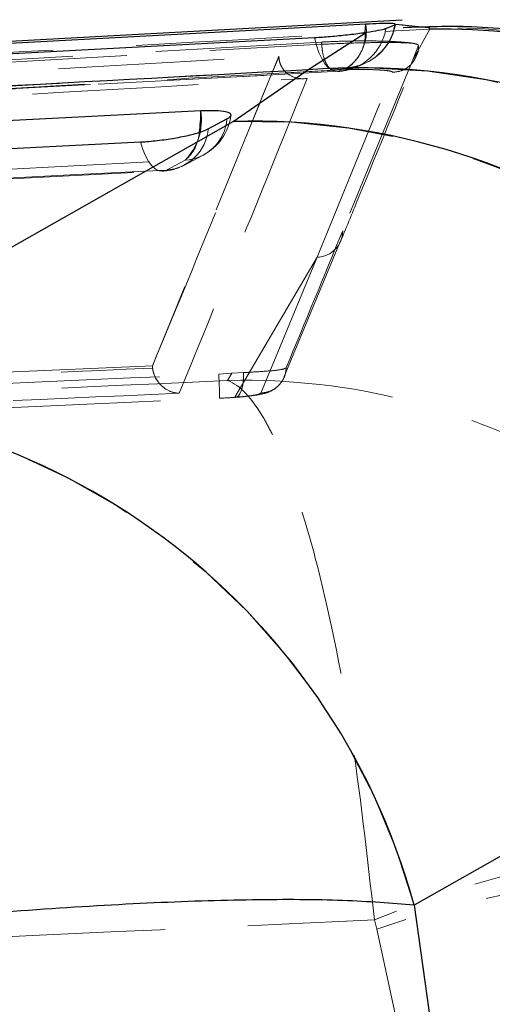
# Model space of a CAD drawing. Header units: millimetres. Extents: x 60 to 406, y 6 to 289.
# Tile 31 of 43: x 162.44 to 166.05, y 281.12 to 288.66. Entities that reach past the tile are written whole.
import ezdxf

# ---------------------------------------------------------------- set-up
doc = ezdxf.new("R2010")
doc.units = ezdxf.units.MM
doc.linetypes.add('HIDDEN', pattern=[1.905, 1.27, -0.635])
doc.layers.add('FORMATO', color=179, linetype='Continuous')
doc.styles.add('SLDTEXTSTYLE0', font='TXT', dxfattribs={"width": 0.75})
doc.dimstyles.new('SLDDIMSTYLE0', dxfattribs={"dimtxt": 3.5, "dimasz": 3.302, "dimexe": 0, "dimexo": 0.0625, "dimgap": 0.875, "dimtad": 1, "dimdec": 0, "dimrnd": 1e-09, "dimzin": 12, "dimdsep": 46, "dimtxsty": 'SLDTEXTSTYLE0', "dimsah": 1, "dimcen": 0.09, "dimadec": 0, "dimazin": 3, "dimtfac": 1, "dimtdec": 0, "dimtofl": 0, "dimtmove": 0, "dimatfit": 3, "dimfxl": 0, "dimfrac": 2, "dimtolj": 1, "dimtzin": 12, "dimarcsym": 0})

# ---------------------------------------------------------------- blocks, each defined once
blk = doc.blocks.new('_D_1')
at = {"layer": 'FORMATO'}
for p, q in [((166.3949, 288.6631), (205.6215, 288.6631)), ((204.6215, 288.6631), (204.6215, 168.7418)), ((190.8596, 168.7418), (205.6215, 168.7418))]:
    blk.add_line(p, q, dxfattribs=at)
for points in [[(204.6215, 288.6631), (204.1135, 285.3611), (205.1295, 285.3611)], [(204.6215, 168.7418), (205.1295, 172.0438), (204.1135, 172.0438)]]:
    blk.add_solid(points, dxfattribs=at)
at = {"layer": 'FORMATO', "insert": (200.1098, 228.9804), "char_height": 3.5, "attachment_point": 1, "rotation": 90, "style": 'SLDTEXTSTYLE0'}
blk.add_mtext('120', dxfattribs=at)

msp = doc.modelspace()

# ---------------------------------------------------------------- linework, layer by layer
at = {"color": 7, "linetype": 'Continuous', "lineweight": 25}
for p, q in [((165.361216, 288.65986), (155.324349, 288.112057)), ((164.639851, 288.279113), (165.090132, 288.566959)), ((165.238636, 288.596821), (165.306864, 288.624962)), ((165.306864, 288.624962), (165.307612, 288.628263)), ((165.307821, 288.629186), (165.368675, 288.62304)), ((165.362919, 288.623621), (165.56454, 288.603266)), ((165.56454, 288.603266), (165.574071, 288.591256)), ((164.068736, 287.884859), (164.639851, 288.279113)), ((163.878903, 287.827631), (164.022352, 287.903589)), ((160.28043, 285.730098), (164.068736, 287.884859)), ((169.240858, 284.038213), (165.453379, 281.883394)), ((165.453379, 281.883394), (165.622355, 280.68423))]:
    msp.add_line(p, q, dxfattribs=at)
at = {"color": 7, "linetype": 'HIDDEN', "lineweight": 18}
for p, q in [((164.639851, 288.279113), (165.090132, 288.566959)), ((165.307821, 288.629186), (165.362919, 288.623621)), ((165.574071, 288.591256), (165.443382, 288.356979)), ((165.574071, 288.591256), (165.443382, 288.356979)), ((165.56454, 288.603266), (165.574071, 288.591256)), ((164.745055, 288.491656), (156.282471, 288.012718)), ((164.74594, 288.474453), (164.745055, 288.491656)), ((156.28341, 287.994442), (164.74594, 288.474453)), ((156.28341, 287.994442), (164.74594, 288.474453)), ((165.443382, 288.356979), (165.487283, 288.464625)), ((164.418817, 288.384345), (163.451312, 286.011909)), ((164.419175, 288.377975), (164.418817, 288.384345)), ((164.068736, 287.884859), (164.639851, 288.279113)), ((164.710971, 286.844184), (165.288195, 288.259891)), ((164.710971, 286.844184), (165.288195, 288.259891)), ((160.28043, 285.730098), (164.068736, 287.884859)), ((163.702173, 287.587789), (163.558725, 287.511823)), ((163.702173, 287.587789), (163.558725, 287.511823)), ((164.459121, 285.931145), (164.891865, 286.970516)), ((164.081594, 285.771971), (164.710971, 286.844184)), ((164.081594, 285.771971), (164.710971, 286.844184)), ((164.281777, 285.803628), (164.710971, 286.844184)), ((164.281777, 285.803628), (164.710971, 286.844184)), ((163.451312, 286.011909), (157.045431, 285.736215)), ((163.451391, 286.010367), (163.451312, 286.011909)), ((163.45262, 285.996166), (163.451391, 286.010367)), ((163.959136, 285.950345), (164.05978, 285.955695)), ((164.05978, 285.955695), (164.026914, 285.90097)), ((164.147963, 285.961014), (164.05978, 285.955695)), ((169.240858, 284.038213), (165.453379, 281.883394)), ((165.453379, 281.883394), (165.622355, 280.68423)), ((165.150135, 281.770443), (165.168045, 281.700355)), ((165.150135, 281.770443), (165.168045, 281.700355)), ((165.168045, 281.700355), (165.344606, 280.89348))]:
    msp.add_line(p, q, dxfattribs=at)
at = {"color": 8, "linetype": 'Continuous', "lineweight": 25}
msp.add_line((165.079767, 288.565238), (165.084048, 288.628389), dxfattribs=at)
at = {"color": 7, "linetype": 'Continuous', "lineweight": 25, "flags": 128}
for points in [[(165.084048, 288.628389), (164.35326, 288.58911), (161.409857, 288.43074), (155.65052, 288.120088)], [(155.251758, 288.027127), (155.97623, 288.065543), (158.919824, 288.221476), (164.692509, 288.526652)], [(163.821778, 287.964304), (163.08591, 287.926552), (160.142438, 287.775529), (154.669694, 287.494746)], [(154.266759, 287.260515), (155.002625, 287.298282), (157.946093, 287.449342), (163.361826, 287.727294)]]:
    msp.add_lwpolyline(points, dxfattribs=at)
at = {"color": 7, "linetype": 'HIDDEN', "lineweight": 18, "flags": 128}
for points in [[(164.880601, 288.267975), (164.852796, 288.266664), (164.8248, 288.276141), (164.797361, 288.296145), (164.771208, 288.326149), (164.747039, 288.365354), (164.725498, 288.41271), (164.707158, 288.466957), (164.692509, 288.526652)], [(164.880601, 288.267975), (164.852796, 288.266664), (164.8248, 288.276141), (164.797361, 288.296145), (164.771208, 288.326149), (164.747039, 288.365354), (164.725498, 288.41271), (164.707158, 288.466957), (164.692509, 288.526652)], [(165.443382, 288.356979), (165.420348, 288.300526), (165.20191, 287.765821), (164.907522, 287.047227)], [(164.880601, 288.267975), (164.144644, 288.228852), (161.200816, 288.072241), (155.439196, 287.765053)], [(164.880601, 288.267975), (164.144644, 288.228852), (161.200816, 288.072241), (155.439196, 287.765053)], [(155.510215, 287.790996), (156.246157, 287.830514), (159.18993, 287.988422), (164.944905, 288.296421)], [(155.510215, 287.790996), (156.246157, 287.830514), (159.18993, 287.988422), (164.944905, 288.296421)], [(163.558725, 287.511823), (163.531279, 287.503553), (163.503176, 287.506183), (163.475173, 287.519646), (163.448025, 287.543577), (163.42246, 287.577328), (163.399167, 287.619998), (163.378773, 287.670446), (163.361826, 287.727294)], [(163.558725, 287.511823), (163.531279, 287.503553), (163.503176, 287.506183), (163.475173, 287.519646), (163.448025, 287.543577), (163.42246, 287.577328), (163.399167, 287.619998), (163.378773, 287.670446), (163.361826, 287.727294)], [(154.550109, 287.118186), (155.285975, 287.155946), (158.22944, 287.306977), (163.702173, 287.587789)], [(154.550109, 287.118186), (155.285975, 287.155946), (158.22944, 287.306977), (163.702173, 287.587789)], [(163.696905, 287.549947), (163.79732, 287.603122), (163.840355, 287.625914)], [(163.558725, 287.511823), (162.822859, 287.474056), (159.879395, 287.32301), (154.463667, 287.045104)], [(163.558725, 287.511823), (162.822859, 287.474056), (159.879395, 287.32301), (154.463667, 287.045104)], [(154.432628, 287.03655), (160.799184, 287.363258), (163.527706, 287.503284)], [(164.081594, 285.771971), (164.096056, 285.773543), (164.109624, 285.782759), (164.121779, 285.799262), (164.13206, 285.822426), (164.140074, 285.851372), (164.145517, 285.884989), (164.14818, 285.922011), (164.147963, 285.961014)], [(164.081594, 285.771971), (164.096056, 285.773543), (164.109624, 285.782759), (164.121779, 285.799262), (164.13206, 285.822426), (164.140074, 285.851372), (164.145517, 285.884989), (164.14818, 285.922011), (164.147963, 285.961014)]]:
    msp.add_lwpolyline(points, dxfattribs=at)
at = {"color": 7, "linetype": 'HIDDEN', "lineweight": 18}
for centre, radius, start, end in [((164.851217, 288.659298), 0.392424, 274.2942622, 350.8391696), ((164.747334, 288.574377), 0.341019, 305.4051878, 9.1131457), ((164.916398, 288.691486), 0.396092, 274.127083, 350.3312693), ((164.772207, 288.551299), 0.307875, 304.1203558, 2.5949731), ((164.912862, 288.700523), 0.406, 292.0257597, 349.6473638), ((165.651807, 283.512948), 5.091065, 52.7316806, 90.9821744), ((165.033577, 283.08526), 5.208756, 15.3718633, 94.3350841), ((164.845665, 288.671417), 0.406, 273.0407166, 294.6477228), ((163.387215, 287.895094), 0.44004, 315.7045935, 9.0491007), ((163.67912, 287.931371), 0.344355, 273.8385196, 355.3724654), ((163.650348, 287.98471), 0.406, 297.9043067, 352.3346763), ((164.204705, 282.667191), 5.219439, 15.2289172, 91.4927507), ((163.535675, 287.855401), 0.34435, 273.8381682, 355.374335), ((163.505206, 287.821725), 0.305814, 310.0963299, 356.0263656), ((163.506899, 287.908744), 0.406, 272.9377412, 297.9041483), ((-244.23576, 454.944413), 442.252971, 337.54163328, 337.68857726), ((164.705611, 287.046027), 0.201915, 271.5212217, 0.3403958), ((157.267111, 285.59875), 6.701255, 1.4218743, 3.0075184), ((160.417493, 280.512841), 5.219058, 15.2247125, 91.5048685), ((167.941105, 275.1818), 7.155398, 80.9939891, 112.9576693), ((167.509414, 274.989976), 7.107123, 76.6225855, 109.2347784)]:
    msp.add_arc(centre, radius, start, end, dxfattribs=at)
at = {"color": 8, "linetype": 'Continuous', "lineweight": 25}
for centre, radius, start, end in [((165.645947, 283.498191), 5.093572, 32.9578788, 90.8085415), ((162.963811, 287.942227), 0.858251, 350.4971536, 1.4739831)]:
    msp.add_arc(centre, radius, start, end, dxfattribs=at)
at = {"color": 7, "linetype": 'Continuous', "lineweight": 25}
for centre, radius, start, end in [((165.033577, 283.08526), 5.208756, 15.3718633, 94.3350841), ((164.204705, 282.667191), 5.219439, 15.2289172, 91.4927507), ((160.417493, 280.512841), 5.219058, 15.2247125, 91.5048685)]:
    msp.add_arc(centre, radius, start, end, dxfattribs=at)
at = {"color": 7, "linetype": 'HIDDEN', "lineweight": 18}
for points, knots in [([(155.718896, 288.041082), (157.622955, 288.147716), (160.907407, 288.331656), (164.193139, 288.514436), (165.574071, 288.591256)], [0, 0, 0, 0, 0.579718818, 1, 1, 1, 1]), ([(155.718896, 288.041082), (157.622955, 288.147716), (160.907407, 288.331656), (164.193139, 288.514436), (165.574071, 288.591256)], [0, 0, 0, 0, 0.579718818, 1, 1, 1, 1]), ([(165.440862, 288.483103), (165.425834, 288.485178), (165.383517, 288.491022), (165.274139, 288.497848), (165.113346, 288.501385), (164.935533, 288.499831), (164.811642, 288.495294), (164.751805, 288.49203), (164.745232, 288.491671)], [0, 0, 0, 0, 0.11814776, 0.33269966, 0.54698106, 0.76067117, 0.97370855, 1, 1, 1, 1]), ([(164.746116, 288.47446), (164.748646, 288.449457), (164.753708, 288.399451), (164.774918, 288.335868), (164.802986, 288.289693), (164.824308, 288.280936), (164.834968, 288.276558)], [0, 0, 0, 0, 0.25000186, 0.49999752, 0.75000259, 1, 1, 1, 1]), ([(164.746293, 288.474468), (164.801873, 288.477171), (164.913198, 288.482586), (165.092791, 288.487364), (165.255431, 288.488864), (165.375037, 288.487195), (165.421835, 288.484286), (165.440862, 288.483103)], [0, 0, 0, 0, 0.21321566, 0.42706467, 0.64014544, 0.85369525, 1, 1, 1, 1]), ([(164.74647, 288.474483), (164.748983, 288.449477), (164.754009, 288.399468), (164.775053, 288.335878), (164.802896, 288.289685), (164.824042, 288.280919), (164.834615, 288.276536)], [0, 0, 0, 0, 0.25001049, 0.50000207, 0.75000352, 1, 1, 1, 1]), ([(165.487283, 288.464625), (165.483981, 288.469682), (165.479669, 288.476286), (165.448228, 288.481809), (165.440862, 288.483103)], [0, 0, 0, 0, 0.76571643, 1, 1, 1, 1]), ([(165.487283, 288.464625), (165.486879, 288.444253), (165.48634, 288.416991), (165.473752, 288.393358), (165.470571, 288.387385)], [0, 0, 0, 0, 0.747276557, 1, 1, 1, 1]), ([(157.027961, 287.960996), (157.095892, 287.964903), (157.654276, 287.997015), (160.117878, 288.138614), (162.51358, 288.275491), (164.418817, 288.384345)], [0, 0, 0, 0, 0.02757403, 0.22665593, 1, 1, 1, 1]), ([(163.451391, 286.010367), (163.613374, 286.4016), (163.937703, 287.184944), (164.25678, 287.992289), (164.419155, 288.377928), (164.419175, 288.377975)], [0, 0, 0, 0, 0.49940864, 0.99993875, 1, 1, 1, 1]), ([(163.451391, 286.010367), (163.613374, 286.4016), (163.937703, 287.184944), (164.25678, 287.992289), (164.419155, 288.377928), (164.419175, 288.377975)], [0, 0, 0, 0, 0.49940864, 0.99993875, 1, 1, 1, 1]), ([(164.419175, 288.377975), (164.420733, 288.365148), (164.424265, 288.336069), (164.443906, 288.292188), (164.485439, 288.243563), (164.552413, 288.212011), (164.607498, 288.209446), (164.636061, 288.213419), (164.636619, 288.213496)], [0, 0, 0, 0, 0.08447537, 0.19149511, 0.3607262, 0.66706061, 0.99349032, 1, 1, 1, 1]), ([(164.892252, 286.969212), (164.939737, 287.084321), (165.133822, 287.554812), (165.326402, 288.028764), (165.471865, 288.386759)], [0, 0, 0, 0, 0.24465856, 1, 1, 1, 1]), ([(165.470571, 288.387385), (165.46452, 288.37269), (165.449781, 288.336898), (165.409355, 288.299662), (165.354335, 288.267987), (165.313773, 288.263022), (165.288195, 288.259891)], [0, 0, 0, 0, 0.20067682, 0.48876361, 0.67761361, 1, 1, 1, 1]), ([(165.470571, 288.387385), (165.46452, 288.37269), (165.449781, 288.336898), (165.409355, 288.299662), (165.354335, 288.267987), (165.313773, 288.263022), (165.288195, 288.259891)], [0, 0, 0, 0, 0.20067682, 0.48876361, 0.67761361, 1, 1, 1, 1]), ([(164.639851, 288.279113), (162.820776, 288.179981), (159.423044, 287.994818), (156.024233, 287.809083), (154.445074, 287.722786)], [0, 0, 0, 0, 0.53537912, 1, 1, 1, 1]), ([(155.427156, 287.763287), (156.519733, 287.821631), (159.666391, 287.989663), (162.813115, 288.156439), (164.867238, 288.265308)], [0, 0, 0, 0, 0.34721854, 1, 1, 1, 1]), ([(164.834791, 288.27655), (164.712165, 288.269622), (164.099032, 288.234978), (161.523874, 288.089385), (158.82606, 287.936357), (156.61877, 287.810678), (156.373473, 287.796711)], [0, 0, 0, 0, 0.04347757, 0.21738773, 0.91302791, 1, 1, 1, 1]), ([(164.834791, 288.27655), (164.712165, 288.269622), (164.099032, 288.234978), (161.523874, 288.089385), (158.82606, 287.936357), (156.61877, 287.810678), (156.373473, 287.796711)], [0, 0, 0, 0, 0.04347757, 0.21738773, 0.91302791, 1, 1, 1, 1]), ([(165.288195, 288.259891), (165.288275, 288.260097), (165.289513, 288.263285), (165.278098, 288.269183), (165.226844, 288.276179), (165.146551, 288.280804), (165.046608, 288.282508), (164.936853, 288.281326), (164.868766, 288.27814), (164.834791, 288.27655)], [0, 0, 0, 0, 0.01144148, 0.17679242, 0.34193156, 0.50666812, 0.67098604, 0.83582827, 1, 1, 1, 1]), ([(165.288195, 288.259891), (165.288275, 288.260097), (165.289513, 288.263285), (165.278098, 288.269183), (165.226844, 288.276179), (165.146551, 288.280804), (165.046608, 288.282508), (164.936853, 288.281326), (164.868766, 288.27814), (164.834791, 288.27655)], [0, 0, 0, 0, 0.01144148, 0.17679242, 0.34193156, 0.50666812, 0.67098604, 0.83582827, 1, 1, 1, 1]), ([(165.013369, 288.301294), (165.027955, 288.308115), (165.048781, 288.317855), (165.057996, 288.320946), (165.060757, 288.321872)], [0, 0, 0, 0, 0.70038756, 1, 1, 1, 1]), ([(156.828278, 287.767564), (156.9509, 287.774598), (157.564008, 287.809768), (160.166776, 287.958855), (162.646945, 288.100147), (164.636619, 288.213496)], [0, 0, 0, 0, 0.04711233, 0.23556157, 1, 1, 1, 1]), ([(164.636619, 288.213496), (164.472742, 287.807922), (164.146875, 287.001445), (163.819131, 286.200674), (163.656207, 285.802608)], [0, 0, 0, 0, 0.502895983, 1, 1, 1, 1]), ([(164.636619, 288.213496), (164.472742, 287.807922), (164.146875, 287.001445), (163.819131, 286.200674), (163.656207, 285.802608)], [0, 0, 0, 0, 0.502895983, 1, 1, 1, 1]), ([(156.528741, 285.620173), (156.663945, 285.626069), (157.339964, 285.65555), (159.816827, 285.764157), (162.158374, 285.869405), (163.959136, 285.950345)], [0, 0, 0, 0, 0.054586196, 0.27293105, 1, 1, 1, 1]), ([(157.045344, 285.718826), (157.045676, 285.718841), (158.114083, 285.76668), (160.249856, 285.854975), (162.385246, 285.948284), (163.452454, 285.996159), (163.45262, 285.996166)], [0, 0, 0, 0, 0.00015583, 0.500279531, 0.99992223, 1, 1, 1, 1]), ([(157.045344, 285.718826), (157.045676, 285.718841), (158.114083, 285.76668), (160.249856, 285.854975), (162.385246, 285.948284), (163.452454, 285.996159), (163.45262, 285.996166)], [0, 0, 0, 0, 0.00015583, 0.500279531, 0.99992223, 1, 1, 1, 1]), ([(163.45262, 285.996166), (163.456479, 285.977277), (163.464174, 285.939611), (163.495582, 285.885394), (163.546527, 285.834595), (163.603986, 285.808803), (163.642918, 285.803177), (163.65554, 285.802636), (163.656207, 285.802608)], [0, 0, 0, 0, 0.15723025, 0.31352509, 0.54251606, 0.85121318, 0.99213243, 1, 1, 1, 1]), ([(164.087804, 285.771725), (164.088239, 285.771747), (164.136396, 285.774209), (164.219928, 285.784767), (164.290851, 285.794986), (164.35332, 285.815492), (164.4025, 285.845857), (164.433675, 285.879621), (164.449606, 285.905412), (164.455291, 285.916778), (164.457339, 285.921138), (164.457879, 285.922374), (164.458176, 285.922993), (164.459301, 285.925997), (164.45524, 285.914021), (164.459418, 285.924653), (164.463238, 285.934371)], [0, 0, 0, 0, 0.00199861, 0.22087699, 0.45223271, 0.55679328, 0.64567212, 0.72967449, 0.76857755, 0.7847631, 0.78852583, 0.79036625, 0.79127917, 0.79129474, 0.8092394, 1, 1, 1, 1]), ([(164.087804, 285.771725), (164.088239, 285.771747), (164.136396, 285.774209), (164.219928, 285.784767), (164.290851, 285.794986), (164.35332, 285.815492), (164.4025, 285.845857), (164.433675, 285.879621), (164.449606, 285.905412), (164.455291, 285.916778), (164.457339, 285.921138), (164.457879, 285.922374), (164.458176, 285.922993), (164.459301, 285.925997), (164.45524, 285.914021), (164.459418, 285.924653), (164.463238, 285.934371)], [0, 0, 0, 0, 0.00199861, 0.22087699, 0.45223271, 0.55679328, 0.64567212, 0.72967449, 0.76857755, 0.7847631, 0.78852583, 0.79036625, 0.79127917, 0.79129474, 0.8092394, 1, 1, 1, 1]), ([(164.475583, 285.998468), (164.468134, 285.993982), (164.453038, 285.984888), (164.359932, 285.974537), (164.249556, 285.967096), (164.172107, 285.96246), (164.147963, 285.961014)], [0, 0, 0, 0, 0.2842039, 0.57599783, 0.86782182, 1, 1, 1, 1]), ([(164.281777, 285.803628), (164.308365, 285.807812), (164.361541, 285.816179), (164.426771, 285.866298), (164.467124, 285.930629), (164.473005, 285.9778), (164.475582, 285.998476)], [0, 0, 0, 0, 0.26452831, 0.52904949, 0.79357526, 1, 1, 1, 1]), ([(164.28179, 285.803651), (164.308376, 285.807829), (164.361547, 285.816187), (164.426774, 285.86629), (164.467121, 285.930613), (164.473002, 285.97778), (164.475579, 285.998453)], [0, 0, 0, 0, 0.26453214, 0.52905491, 0.79358723, 1, 1, 1, 1]), ([(164.026914, 285.90097), (162.596486, 285.835143), (159.748351, 285.704074), (156.90009, 285.57621), (155.48232, 285.512564)], [0, 0, 0, 0, 0.50223305, 1, 1, 1, 1]), ([(164.026914, 285.90097), (162.596486, 285.835143), (159.748351, 285.704074), (156.90009, 285.57621), (155.48232, 285.512564)], [0, 0, 0, 0, 0.50223305, 1, 1, 1, 1]), ([(164.026914, 285.90097), (164.031685, 285.901094), (164.49647, 285.913176), (165.073309, 285.846256), (165.894681, 285.607264), (166.526423, 285.340649), (167.484272, 284.72903), (168.463161, 283.728759), (168.868249, 282.726414), (169.061198, 282.248986)], [0, 0, 0, 0, 0.0021873, 0.21305958, 0.2607273, 0.39122641, 0.52171632, 0.77218816, 1, 1, 1, 1]), ([(164.026914, 285.90097), (164.031685, 285.901094), (164.49647, 285.913176), (165.073309, 285.846256), (165.894681, 285.607264), (166.526423, 285.340649), (167.484272, 284.72903), (168.463161, 283.728759), (168.868249, 282.726414), (169.061198, 282.248986)], [0, 0, 0, 0, 0.0021873, 0.21305958, 0.2607273, 0.39122641, 0.52171632, 0.77218816, 1, 1, 1, 1]), ([(165.150135, 281.770443), (165.094621, 282.264696), (164.97807, 283.302372), (164.748935, 284.394393), (164.538308, 285.097436), (164.404441, 285.424963), (164.234367, 285.743649), (164.118651, 285.866983), (164.027846, 285.900625), (164.026914, 285.90097)], [0, 0, 0, 0, 0.22780865, 0.47828077, 0.60876609, 0.73926011, 0.78693922, 0.99781291, 1, 1, 1, 1]), ([(165.150135, 281.770443), (165.094621, 282.264696), (164.97807, 283.302372), (164.748935, 284.394393), (164.538308, 285.097436), (164.404441, 285.424963), (164.234367, 285.743649), (164.118651, 285.866983), (164.027846, 285.900625), (164.026914, 285.90097)], [0, 0, 0, 0, 0.22780865, 0.47828077, 0.60876609, 0.73926011, 0.78693922, 0.99781291, 1, 1, 1, 1]), ([(163.656207, 285.802608), (162.524235, 285.752904), (160.25597, 285.653306), (157.987578, 285.556653), (156.851222, 285.508235)], [0, 0, 0, 0, 0.49904788, 1, 1, 1, 1]), ([(163.656207, 285.802608), (162.524235, 285.752904), (160.25597, 285.653306), (157.987578, 285.556653), (156.851222, 285.508235)], [0, 0, 0, 0, 0.49904788, 1, 1, 1, 1]), ([(164.081594, 285.771971), (164.095144, 285.773061), (164.141343, 285.776777), (164.208643, 285.78433), (164.267359, 285.794395), (164.276978, 285.800553), (164.281781, 285.803628)], [0, 0, 0, 0, 0.12127737, 0.41349059, 0.70709126, 1, 1, 1, 1]), ([(164.081594, 285.771971), (164.095144, 285.773061), (164.141343, 285.776777), (164.208643, 285.78433), (164.267359, 285.794395), (164.276978, 285.800553), (164.281781, 285.803628)], [0, 0, 0, 0, 0.12127737, 0.41349059, 0.70709126, 1, 1, 1, 1]), ([(156.535841, 285.437261), (156.671048, 285.443107), (157.347079, 285.472339), (159.823965, 285.580105), (162.16553, 285.684641), (163.966302, 285.765034)], [0, 0, 0, 0, 0.05458662, 0.27293286, 1, 1, 1, 1]), ([(163.966302, 285.765034), (164.000776, 285.766827), (164.040276, 285.76888), (164.076929, 285.771622), (164.081594, 285.771971)], [0, 0, 0, 0, 0.87272903, 1, 1, 1, 1]), ([(165.453379, 281.883394), (165.281723, 281.897437), (164.938416, 281.925524), (164.240615, 281.928931), (163.430169, 281.903423), (162.521109, 281.848727), (161.53085, 281.765855), (160.477531, 281.656975), (159.380589, 281.522974), (158.272005, 281.367603), (157.181073, 281.19593), (156.499145, 281.072081), (156.158179, 281.010156)], [0, 0, 0, 0, 0.101434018, 0.202865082, 0.302211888, 0.40155618, 0.500079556, 0.598601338, 0.699298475, 0.799995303, 0.899997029, 1, 1, 1, 1]), ([(154.66721, 281.300602), (156.41733, 281.377629), (159.911765, 281.531429), (163.405947, 281.69086), (165.150135, 281.770443)], [0, 0, 0, 0, 0.50083095, 1, 1, 1, 1]), ([(154.66721, 281.300602), (156.41733, 281.377629), (159.911765, 281.531429), (163.405947, 281.69086), (165.150135, 281.770443)], [0, 0, 0, 0, 0.50083095, 1, 1, 1, 1])]:
    msp.add_open_spline(points, degree=3, knots=knots, dxfattribs=at)
at = {"color": 7, "linetype": 'Continuous', "lineweight": 25}
for points, knots in [([(164.692509, 288.526652), (164.732022, 288.529128), (164.813352, 288.534224), (164.945592, 288.547481), (165.037946, 288.559208), (165.081885, 288.565734), (165.090132, 288.566959)], [0, 0, 0, 0, 0.29763406, 0.61261452, 0.92728497, 1, 1, 1, 1]), ([(165.253838, 288.63464), (165.233566, 288.634318), (165.188565, 288.633602), (165.121114, 288.630238), (165.084048, 288.628389)], [0, 0, 0, 0, 0.45048359, 1, 1, 1, 1]), ([(165.090132, 288.566959), (165.122461, 288.572083), (165.187111, 288.582329), (165.226082, 288.59174), (165.236927, 288.596129), (165.238636, 288.596821)], [0, 0, 0, 0, 0.45727291, 0.91444462, 1, 1, 1, 1]), ([(165.308339, 288.631466), (165.298181, 288.632919), (165.285859, 288.634681), (165.258623, 288.634646), (165.253838, 288.63464)], [0, 0, 0, 0, 0.82433123, 1, 1, 1, 1]), ([(170.579631, 284.697753), (170.542306, 284.857813), (170.446537, 285.268502), (170.165402, 285.893182), (169.745636, 286.573029), (169.211457, 287.184078), (168.590349, 287.698682), (167.929627, 288.092128), (167.250195, 288.372048), (166.569855, 288.543295), (165.94031, 288.622462), (165.543787, 288.607898), (165.368993, 288.601478)], [0, 0, 0, 0, 0.06957891, 0.17852909, 0.28812237, 0.40711936, 0.52034638, 0.62831244, 0.73163345, 0.83061061, 0.92533042, 1, 1, 1, 1]), ([(164.639851, 288.279113), (162.820776, 288.179981), (159.423044, 287.994818), (156.024233, 287.809083), (154.445074, 287.722786)], [0, 0, 0, 0, 0.53537912, 1, 1, 1, 1]), ([(164.022352, 287.903589), (164.033696, 287.910897), (164.058723, 287.927019), (164.050683, 287.947498), (164.000831, 287.962003), (163.919893, 287.967758), (163.851559, 287.965352), (163.821778, 287.964304)], [0, 0, 0, 0, 0.18017861, 0.39749555, 0.61481256, 0.8321301, 1, 1, 1, 1]), ([(163.361826, 287.727294), (163.362405, 287.727323), (163.402841, 287.729396), (163.489917, 287.736777), (163.622645, 287.755688), (163.743293, 287.780454), (163.831411, 287.805683), (163.865048, 287.821228), (163.878903, 287.827631)], [0, 0, 0, 0, 0.00308297, 0.21517352, 0.42726422, 0.63935489, 0.85144714, 1, 1, 1, 1]), ([(165.453379, 281.883394), (165.281723, 281.897437), (164.938416, 281.925524), (164.240615, 281.928931), (163.430169, 281.903423), (162.521109, 281.848727), (161.53085, 281.765855), (160.477531, 281.656975), (159.380589, 281.522974), (158.272005, 281.367603), (157.181073, 281.19593), (156.499145, 281.072081), (156.158179, 281.010156)], [0, 0, 0, 0, 0.101434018, 0.202865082, 0.302211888, 0.40155618, 0.500079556, 0.598601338, 0.699298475, 0.799995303, 0.899997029, 1, 1, 1, 1])]:
    msp.add_open_spline(points, degree=3, knots=knots, dxfattribs=at)

# ---------------------------------------------------------------- dimensions: what is measured, and where the dimension line sits
at = {"layer": 'FORMATO'}
dim = msp.add_linear_dim(base=(204.62153, 168.741773), p1=(165.394888, 288.663097), p2=(189.859558, 168.741773), angle=90, dimstyle='SLDDIMSTYLE0', dxfattribs=at)
dim.commit()
dim.dimension.update_dxf_attribs({"geometry": '_D_1', "text_midpoint": (204.62153, 232.859589), "dimtype": 160})

doc.saveas('drawing.dxf')
